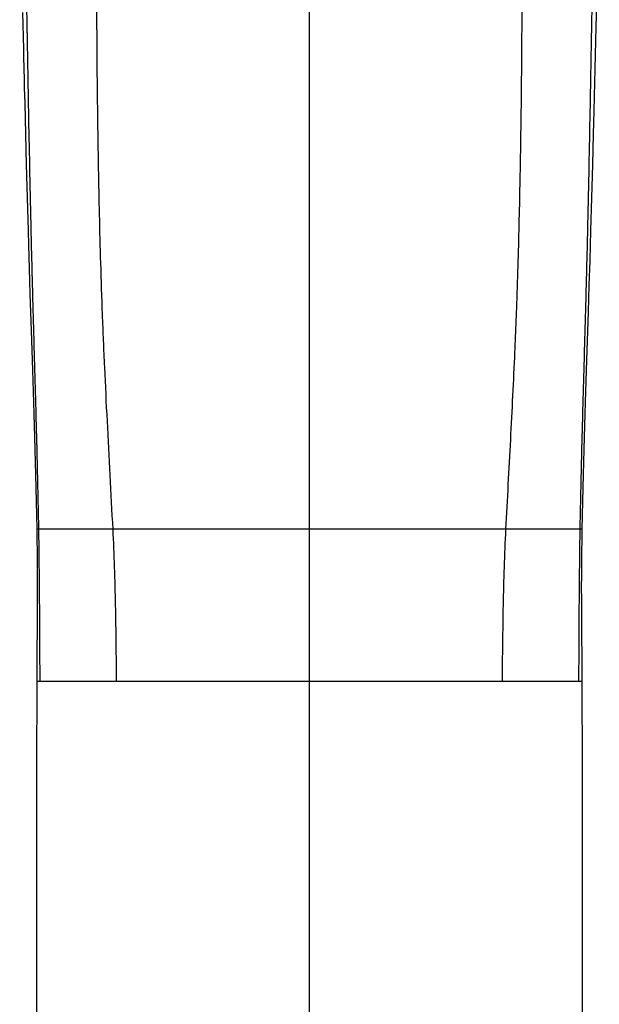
# Model space of a CAD drawing. Header units: millimetres. Extents: x -312 to 514, y -125 to 638.
# Tile 13 of 42: x -228 to -192, y 515 to 576. Entities that reach past the tile are written whole.
import ezdxf

# ---------------------------------------------------------------- set-up
doc = ezdxf.new("R2010")
doc.units = ezdxf.units.MM
doc.header["$LTSCALE"] = 23.1
doc.layers.get('0').update_dxf_attribs({"linetype": 'CONTINUOUS'})

msp = doc.modelspace()

# ---------------------------------------------------------------- linework, layer by layer
at = {"color": 7, "linetype": 'CONTINUOUS'}
for p, q in [((-191.981, 576.028), (-191.947, 577.38)), ((-192.112, 570.796), (-191.981, 576.028)), ((-227.603, 571.279), (-227.554, 569.357)), ((-192.149, 569.356), (-192.112, 570.796)), ((-227.554, 569.357), (-227.505, 567.457)), ((-192.198, 567.457), (-192.149, 569.356)), ((-227.505, 567.457), (-227.468, 566.059)), ((-192.236, 566.058), (-192.198, 567.457)), ((-227.468, 566.059), (-227.43, 564.693)), ((-192.273, 564.693), (-192.236, 566.058)), ((-227.43, 564.693), (-227.392, 563.339)), ((-192.311, 563.339), (-192.273, 564.693)), ((-227.392, 563.339), (-227.365, 562.42)), ((-192.338, 562.42), (-192.311, 563.339)), ((-227.365, 562.42), (-227.322, 560.97)), ((-192.366, 561.466), (-192.338, 562.42)), ((-192.413, 559.933), (-192.366, 561.466)), ((-227.322, 560.97), (-227.274, 559.394)), ((-192.465, 558.276), (-192.413, 559.933)), ((-227.274, 559.394), (-227.202, 557.11)), ((-192.56, 555.273), (-192.465, 558.276)), ((-227.202, 557.11), (-227.124, 554.634)), ((-192.6, 553.98), (-192.56, 555.273)), ((-192.642, 552.623), (-192.6, 553.98))]:
    msp.add_line(p, q, dxfattribs=at)
at = {"color": 9, "linetype": 'CONTINUOUS'}
for p, q in [((-226.722, 544.726), (-226.851, 544.726)), ((-192.856, 544.726), (-226.722, 544.726)), ((-209.852, 483.547), (-209.852, 544.726)), ((-192.853, 535.247), (-226.851, 535.247))]:
    msp.add_line(p, q, dxfattribs=at)
at = {"color": 7, "linetype": 'CONTINUOUS'}
for points in [[(-227.745, 576.934), (-227.687, 574.637), (-227.675, 574.165)], [(-227.675, 574.165), (-227.64, 572.728), (-227.627, 572.245), (-227.603, 571.279)], [(-227.124, 554.634), (-227.082, 553.31), (-227.061, 552.623), (-227.04, 551.919), (-227.019, 551.196), (-226.997, 550.455), (-226.976, 549.696), (-226.954, 548.917), (-226.933, 548.117), (-226.912, 547.298), (-226.891, 546.458), (-226.871, 545.595), (-226.853, 544.726)], [(-192.851, 544.726), (-192.832, 545.595), (-192.812, 546.457), (-192.792, 547.298), (-192.771, 548.117), (-192.749, 548.916), (-192.728, 549.696), (-192.706, 550.455), (-192.685, 551.196), (-192.663, 551.918), (-192.642, 552.623)], [(-226.851, 544.726), (-226.838, 544.048), (-226.828, 543.338), (-226.82, 542.61), (-226.816, 541.863), (-226.815, 541.099), (-226.817, 540.316), (-226.821, 539.515), (-226.827, 538.696), (-226.84, 537.002)], [(-192.853, 535.247), (-192.857, 536.127), (-192.863, 537.002), (-192.87, 537.858), (-192.877, 538.696), (-192.882, 539.515), (-192.887, 540.316), (-192.889, 541.099), (-192.888, 541.863), (-192.883, 542.61), (-192.876, 543.338), (-192.865, 544.048), (-192.852, 544.726)], [(-226.84, 537.002), (-226.847, 536.127), (-226.851, 535.247)], [(-226.849, 535.247), (-226.855, 533.456), (-226.859, 531.614), (-226.863, 529.737), (-226.866, 527.821), (-226.869, 525.864), (-226.871, 523.864), (-226.872, 521.819), (-226.873, 519.727), (-226.873, 517.585), (-226.873, 515.391), (-226.872, 513.143), (-226.871, 510.839), (-226.869, 508.477), (-226.867, 506.053)], [(-192.833, 510.839), (-192.831, 513.143), (-192.831, 515.391), (-192.83, 517.585), (-192.83, 519.727), (-192.831, 521.819), (-192.832, 523.864), (-192.834, 525.864), (-192.837, 527.821), (-192.84, 529.737), (-192.844, 531.614), (-192.849, 533.456), (-192.854, 535.247)]]:
    msp.add_lwpolyline(points, dxfattribs=at)
at = {"color": 9, "linetype": 'CONTINUOUS'}
for points, knots in [([(-226.722, 544.726), (-226.744, 545.975), (-226.798, 548.475), (-226.895, 552.221), (-226.984, 555.338), (-227.054, 557.821), (-227.104, 559.67), (-227.152, 561.506), (-227.21, 563.914), (-227.275, 566.855), (-227.342, 570.272), (-227.401, 573.503), (-227.453, 576.504), (-227.517, 579.985), (-227.59, 583.71), (-227.661, 587.043), (-227.71, 589.278), (-227.741, 590.676), (-227.767, 591.918), (-227.794, 593.326), (-227.815, 594.6), (-227.826, 595.77), (-227.829, 596.567), (-227.827, 597.34), (-227.822, 598.104), (-227.814, 598.866), (-227.806, 599.884), (-227.804, 601.16), (-227.832, 602.701), (-227.88, 603.731), (-227.914, 604.248)], [0, 0, 0, 0, 0.062953, 0.126, 0.188836, 0.220083, 0.251166, 0.282029, 0.312614, 0.372576, 0.430244, 0.4848, 0.535432, 0.581479, 0.66023, 0.723167, 0.749502, 0.772868, 0.793612, 0.812103, 0.843832, 0.857822, 0.87107, 0.883968, 0.896781, 0.909579, 0.922381, 0.948054, 0.973896, 1, 1, 1, 1]), ([(-192.981, 544.726), (-192.959, 545.975), (-192.906, 548.475), (-192.808, 552.221), (-192.72, 555.338), (-192.65, 557.821), (-192.599, 559.67), (-192.551, 561.506), (-192.493, 563.914), (-192.429, 566.855), (-192.362, 570.272), (-192.302, 573.503), (-192.25, 576.504), (-192.186, 579.985), (-192.113, 583.71), (-192.042, 587.043), (-191.993, 589.278), (-191.963, 590.676), (-191.937, 591.918), (-191.909, 593.326), (-191.888, 594.6), (-191.878, 595.77), (-191.874, 596.567), (-191.876, 597.34), (-191.882, 598.104), (-191.889, 598.866), (-191.897, 599.884), (-191.899, 601.16), (-191.872, 602.701), (-191.823, 603.731), (-191.789, 604.248)], [0, 0, 0, 0, 0.062953, 0.126, 0.188836, 0.220083, 0.251166, 0.282029, 0.312614, 0.372576, 0.430244, 0.4848, 0.535432, 0.581479, 0.66023, 0.723167, 0.749502, 0.772868, 0.793612, 0.812104, 0.843832, 0.857822, 0.87107, 0.883968, 0.896781, 0.909579, 0.922381, 0.948054, 0.973896, 1, 1, 1, 1]), ([(-222.097, 544.726), (-222.155, 545.849), (-222.275, 548.096), (-222.453, 551.461), (-222.59, 554.255), (-222.687, 556.472), (-222.773, 558.632), (-222.859, 561.253), (-222.938, 564.28), (-222.987, 566.696), (-223.018, 568.529), (-223.043, 570.204), (-223.068, 572.134), (-223.087, 574.252), (-223.098, 576.112), (-223.099, 577.732), (-223.094, 579.138), (-223.08, 580.668), (-223.053, 582.255), (-223.008, 583.667), (-222.968, 584.638), (-222.927, 585.515), (-222.882, 586.385), (-222.84, 587.262), (-222.801, 588.173), (-222.763, 589.333), (-222.745, 590.735), (-222.766, 592.13), (-222.812, 593.054), (-222.846, 593.509)], [0, 0, 0, 0, 0.069145, 0.138278, 0.207067, 0.241091, 0.274669, 0.339962, 0.402216, 0.4608, 0.488467, 0.514894, 0.563749, 0.607108, 0.645076, 0.678065, 0.706677, 0.7315, 0.772066, 0.804234, 0.818356, 0.83177, 0.858231, 0.871859, 0.885773, 0.914262, 0.943171, 0.971936, 1, 1, 1, 1]), ([(-197.607, 544.726), (-197.51, 546.586), (-197.36, 549.363), (-197.171, 553.048), (-197.065, 555.323), (-196.989, 557.128), (-196.922, 558.908), (-196.85, 561.1), (-196.78, 563.678), (-196.726, 566.168), (-196.684, 568.538), (-196.652, 570.757), (-196.628, 572.804), (-196.612, 574.673), (-196.604, 576.367), (-196.603, 577.893), (-196.609, 579.261), (-196.624, 580.806), (-196.65, 582.187), (-196.687, 583.427), (-196.718, 584.231), (-196.751, 584.981), (-196.786, 585.703), (-196.823, 586.422), (-196.872, 587.42), (-196.925, 588.717), (-196.953, 590.042), (-196.952, 591.12), (-196.938, 591.927), (-196.908, 592.723), (-196.876, 593.249), (-196.857, 593.509)], [0, 0, 0, 0, 0.114498, 0.170929, 0.226772, 0.254455, 0.281959, 0.33625, 0.389236, 0.440464, 0.489313, 0.534902, 0.576865, 0.615132, 0.649782, 0.680976, 0.708934, 0.733883, 0.775927, 0.79381, 0.810142, 0.825363, 0.839963, 0.854557, 0.869612, 0.901347, 0.934367, 0.951029, 0.96761, 0.983977, 1, 1, 1, 1]), ([(-209.852, 544.726), (-209.852, 548.703), (-209.852, 556.048), (-209.851, 565.495), (-209.851, 572.139), (-209.851, 576.217), (-209.852, 578.594), (-209.852, 580.006), (-209.852, 580.829), (-209.852, 581.47), (-209.852, 582.123), (-209.852, 582.783), (-209.851, 583.445), (-209.851, 584.323), (-209.851, 585.396), (-209.855, 586.249), (-209.858, 586.666)], [0, 0, 0, 0, 0.284447, 0.52545, 0.675709, 0.759688, 0.817185, 0.845738, 0.8607, 0.876026, 0.891619, 0.907378, 0.923208, 0.939012, 0.970155, 1, 1, 1, 1]), ([(-226.642, 535.247), (-226.647, 536.037), (-226.663, 539.197), (-226.68, 542.357), (-226.722, 544.726)], [0, 0, 0, 0, 0.250086, 1, 1, 1, 1]), ([(-221.871, 535.247), (-221.89, 536.828), (-221.921, 539.989), (-222.015, 543.149), (-222.097, 544.726)], [0, 0, 0, 0, 0.500388, 1, 1, 1, 1]), ([(-197.832, 535.247), (-197.813, 536.828), (-197.782, 539.989), (-197.689, 543.149), (-197.607, 544.726)], [0, 0, 0, 0, 0.500388, 1, 1, 1, 1]), ([(-193.061, 535.247), (-193.056, 536.037), (-193.041, 539.197), (-193.023, 542.357), (-192.981, 544.726)], [0, 0, 0, 0, 0.250086, 1, 1, 1, 1])]:
    msp.add_open_spline(points, degree=3, knots=knots, dxfattribs=at)

doc.saveas('drawing.dxf')
